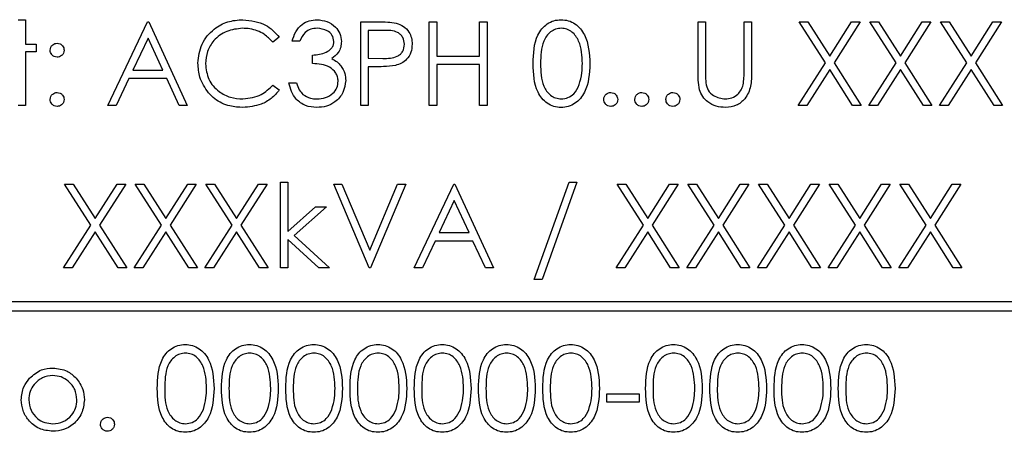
# Model space of a CAD drawing. Header units: millimetres. Extents: x 5 to 418, y 2 to 292.
# Tile 32 of 74: x 111.96 to 115.5, y 177.2 to 178.68. Entities that reach past the tile are written whole.
import ezdxf

# ---------------------------------------------------------------- set-up
doc = ezdxf.new("R2010")
doc.units = ezdxf.units.MM

msp = doc.modelspace()

# ---------------------------------------------------------------- linework, layer by layer
at = {"color": 7, "linetype": 'Continuous', "lineweight": 25}
for p, q in [((111.9571, 178.6809), (111.9841, 178.6809)), ((111.9841, 178.6809), (111.9841, 178.5925)), ((112.2802, 178.3732), (112.4225, 178.6732)), ((112.4225, 178.6732), (112.4264, 178.6732)), ((112.4264, 178.6732), (112.5648, 178.3732)), ((113.1879, 178.6732), (113.2468, 178.6732)), ((113.1879, 178.3732), (113.1879, 178.6732)), ((113.4341, 178.3732), (113.4341, 178.6732)), ((113.4341, 178.6732), (113.461, 178.6732)), ((113.461, 178.6732), (113.461, 178.5502)), ((113.6148, 178.5502), (113.6148, 178.6732)), ((113.6148, 178.6732), (113.6418, 178.6732)), ((113.6418, 178.6732), (113.6418, 178.3732)), ((114.3995, 178.6732), (114.4264, 178.6732)), ((114.3995, 178.492), (114.3995, 178.6732)), ((114.4264, 178.6732), (114.4264, 178.4935)), ((114.5648, 178.4935), (114.5648, 178.6732)), ((114.5648, 178.6732), (114.5918, 178.6732)), ((114.5918, 178.6732), (114.5918, 178.492)), ((114.857, 178.5262), (114.7629, 178.6732)), ((114.7629, 178.6732), (114.794, 178.6732)), ((114.794, 178.6732), (114.8725, 178.5505)), ((114.8725, 178.5505), (114.9511, 178.6732)), ((114.9821, 178.6732), (114.8881, 178.5262)), ((114.9511, 178.6732), (114.9821, 178.6732)), ((115.1109, 178.5262), (115.0168, 178.6732)), ((115.0168, 178.6732), (115.0478, 178.6732)), ((115.0478, 178.6732), (115.1264, 178.5505)), ((115.1264, 178.5505), (115.2049, 178.6732)), ((115.236, 178.6732), (115.1419, 178.5262)), ((115.2049, 178.6732), (115.236, 178.6732)), ((115.3647, 178.5262), (115.2706, 178.6732)), ((115.2706, 178.6732), (115.3017, 178.6732)), ((115.3017, 178.6732), (115.3802, 178.5505)), ((115.3802, 178.5505), (115.4588, 178.6732)), ((115.4898, 178.6732), (115.3958, 178.5262)), ((115.4588, 178.6732), (115.4898, 178.6732)), ((113.2697, 178.6425), (113.2148, 178.6425)), ((113.2148, 178.6425), (113.2148, 178.5425)), ((112.4242, 178.6148), (112.3698, 178.5002)), ((112.477, 178.5002), (112.4242, 178.6148)), ((112.8956, 178.6182), (112.8721, 178.6002)), ((112.9687, 178.604), (112.9418, 178.604)), ((111.9841, 178.5925), (112.0225, 178.5925)), ((112.0225, 178.5655), (111.9841, 178.5655)), ((111.9841, 178.5655), (111.9841, 178.3732)), ((112.0225, 178.5925), (112.0225, 178.5655)), ((113.0148, 178.5232), (113.0148, 178.554)), ((113.2148, 178.5425), (113.2674, 178.5418)), ((113.461, 178.5502), (113.6148, 178.5502)), ((114.7591, 178.3732), (114.857, 178.5262)), ((114.8881, 178.5262), (114.986, 178.3732)), ((115.0129, 178.3732), (115.1109, 178.5262)), ((115.1419, 178.5262), (115.2398, 178.3732)), ((115.2668, 178.3732), (115.3647, 178.5262)), ((115.3958, 178.5262), (115.4937, 178.3732)), ((112.3698, 178.5002), (112.477, 178.5002)), ((113.2363, 178.5117), (113.2148, 178.5117)), ((113.2148, 178.5117), (113.2148, 178.3732)), ((113.6148, 178.5194), (113.461, 178.5194)), ((113.461, 178.5194), (113.461, 178.3732)), ((113.6148, 178.3732), (113.6148, 178.5194)), ((114.8725, 178.502), (114.7901, 178.3732)), ((114.9549, 178.3732), (114.8725, 178.502)), ((115.1264, 178.502), (115.044, 178.3732)), ((115.2088, 178.3732), (115.1264, 178.502)), ((115.3802, 178.502), (115.2978, 178.3732)), ((115.4626, 178.3732), (115.3802, 178.502)), ((112.3552, 178.4694), (112.3096, 178.3732)), ((112.4912, 178.4694), (112.3552, 178.4694)), ((112.5356, 178.3732), (112.4912, 178.4694)), ((112.8721, 178.4463), (112.8956, 178.4285)), ((112.9302, 178.454), (112.9571, 178.454)), ((111.9841, 178.3732), (111.9571, 178.3732)), ((112.3096, 178.3732), (112.2802, 178.3732)), ((112.5648, 178.3732), (112.5356, 178.3732)), ((113.2148, 178.3732), (113.1879, 178.3732)), ((113.461, 178.3732), (113.4341, 178.3732)), ((113.6418, 178.3732), (113.6148, 178.3732)), ((114.7901, 178.3732), (114.7591, 178.3732)), ((114.986, 178.3732), (114.9549, 178.3732)), ((115.044, 178.3732), (115.0129, 178.3732)), ((115.2398, 178.3732), (115.2088, 178.3732)), ((115.2978, 178.3732), (115.2668, 178.3732)), ((115.4937, 178.3732), (115.4626, 178.3732)), ((112.2186, 177.9429), (112.1245, 178.0899)), ((112.1245, 178.0899), (112.1555, 178.0899)), ((112.1555, 178.0899), (112.2341, 177.9672)), ((112.2341, 177.9672), (112.3126, 178.0899)), ((112.3437, 178.0899), (112.2496, 177.9429)), ((112.3126, 178.0899), (112.3437, 178.0899)), ((112.3783, 178.0899), (112.4094, 178.0899)), ((112.4724, 177.9429), (112.3783, 178.0899)), ((112.4094, 178.0899), (112.4879, 177.9672)), ((112.4879, 177.9672), (112.5665, 178.0899)), ((112.5975, 178.0899), (112.5035, 177.9429)), ((112.5665, 178.0899), (112.5975, 178.0899)), ((112.7263, 177.9429), (112.6321, 178.0899)), ((112.6321, 178.0899), (112.6632, 178.0899)), ((112.6632, 178.0899), (112.7418, 177.9672)), ((112.7418, 177.9672), (112.8203, 178.0899)), ((112.8514, 178.0899), (112.7573, 177.9429)), ((112.8203, 178.0899), (112.8514, 178.0899)), ((112.8995, 178.0976), (112.9264, 178.0976)), ((112.8995, 177.7899), (112.8995, 178.0976)), ((112.9264, 178.0976), (112.9264, 177.9197)), ((113.0918, 178.0899), (113.1206, 178.0899)), ((113.2187, 177.7899), (113.0918, 178.0899)), ((113.1206, 178.0899), (113.2206, 177.8535)), ((113.2206, 177.8535), (113.3206, 178.0899)), ((113.3495, 178.0899), (113.2225, 177.7899)), ((113.3206, 178.0899), (113.3495, 178.0899)), ((113.3802, 177.7899), (113.5225, 178.0899)), ((113.5225, 178.0899), (113.5264, 178.0899)), ((113.5264, 178.0899), (113.6648, 177.7899)), ((113.811, 177.7476), (113.9365, 178.0976)), ((113.9648, 178.0976), (113.8394, 177.7476)), ((113.9365, 178.0976), (113.9648, 178.0976)), ((114.2032, 177.9429), (114.1091, 178.0899)), ((114.1091, 178.0899), (114.1401, 178.0899)), ((114.1401, 178.0899), (114.2187, 177.9672)), ((114.2187, 177.9672), (114.2972, 178.0899)), ((114.3283, 178.0899), (114.2343, 177.9429)), ((114.2972, 178.0899), (114.3283, 178.0899)), ((114.3629, 178.0899), (114.394, 178.0899)), ((114.457, 177.9429), (114.3629, 178.0899)), ((114.394, 178.0899), (114.4725, 177.9672)), ((114.4725, 177.9672), (114.5511, 178.0899)), ((114.5821, 178.0899), (114.4881, 177.9429)), ((114.5511, 178.0899), (114.5821, 178.0899)), ((114.7109, 177.9429), (114.6168, 178.0899)), ((114.6168, 178.0899), (114.6478, 178.0899)), ((114.6478, 178.0899), (114.7264, 177.9672)), ((114.7264, 177.9672), (114.8049, 178.0899)), ((114.836, 178.0899), (114.7419, 177.9429)), ((114.8049, 178.0899), (114.836, 178.0899)), ((114.8706, 178.0899), (114.9017, 178.0899)), ((114.9647, 177.9429), (114.8706, 178.0899)), ((114.9017, 178.0899), (114.9802, 177.9672)), ((114.9802, 177.9672), (115.0588, 178.0899)), ((115.0898, 178.0899), (114.9958, 177.9429)), ((115.0588, 178.0899), (115.0898, 178.0899)), ((115.2186, 177.9429), (115.1245, 178.0899)), ((115.1245, 178.0899), (115.1555, 178.0899)), ((115.1555, 178.0899), (115.2341, 177.9672)), ((115.2341, 177.9672), (115.3126, 178.0899)), ((115.3437, 178.0899), (115.2496, 177.9429)), ((115.3126, 178.0899), (115.3437, 178.0899)), ((113.5242, 178.0314), (113.4698, 177.9168)), ((113.577, 177.9168), (113.5242, 178.0314)), ((112.9264, 177.9197), (113.0261, 178.0091)), ((113.0648, 178.0091), (112.9491, 177.9053)), ((113.0261, 178.0091), (113.0648, 178.0091)), ((112.1206, 177.7899), (112.2186, 177.9429)), ((112.2496, 177.9429), (112.3475, 177.7899)), ((112.3745, 177.7899), (112.4724, 177.9429)), ((112.5035, 177.9429), (112.6014, 177.7899)), ((112.6283, 177.7899), (112.7263, 177.9429)), ((112.7573, 177.9429), (112.8552, 177.7899)), ((114.1052, 177.7899), (114.2032, 177.9429)), ((114.2343, 177.9429), (114.3321, 177.7899)), ((114.3591, 177.7899), (114.457, 177.9429)), ((114.4881, 177.9429), (114.586, 177.7899)), ((114.6129, 177.7899), (114.7109, 177.9429)), ((114.7419, 177.9429), (114.8398, 177.7899)), ((114.8668, 177.7899), (114.9647, 177.9429)), ((114.9958, 177.9429), (115.0937, 177.7899)), ((115.1206, 177.7899), (115.2186, 177.9429)), ((115.2496, 177.9429), (115.3475, 177.7899)), ((112.2341, 177.9186), (112.1517, 177.7899)), ((112.3165, 177.7899), (112.2341, 177.9186)), ((112.4879, 177.9186), (112.4055, 177.7899)), ((112.5703, 177.7899), (112.4879, 177.9186)), ((112.7418, 177.9186), (112.6594, 177.7899)), ((112.8242, 177.7899), (112.7418, 177.9186)), ((113.0377, 177.7899), (112.9264, 177.8909)), ((112.9264, 177.8909), (112.9264, 177.7899)), ((112.9491, 177.9053), (113.0764, 177.7899)), ((113.4698, 177.9168), (113.577, 177.9168)), ((114.2187, 177.9186), (114.1363, 177.7899)), ((114.3011, 177.7899), (114.2187, 177.9186)), ((114.4725, 177.9186), (114.3901, 177.7899)), ((114.5549, 177.7899), (114.4725, 177.9186)), ((114.7264, 177.9186), (114.644, 177.7899)), ((114.8088, 177.7899), (114.7264, 177.9186)), ((114.9802, 177.9186), (114.8978, 177.7899)), ((115.0626, 177.7899), (114.9802, 177.9186)), ((115.2341, 177.9186), (115.1517, 177.7899)), ((115.3165, 177.7899), (115.2341, 177.9186)), ((113.4552, 177.886), (113.4096, 177.7899)), ((113.5912, 177.886), (113.4552, 177.886)), ((113.6356, 177.7899), (113.5912, 177.886)), ((112.1517, 177.7899), (112.1206, 177.7899)), ((112.3475, 177.7899), (112.3165, 177.7899)), ((112.4055, 177.7899), (112.3745, 177.7899)), ((112.6014, 177.7899), (112.5703, 177.7899)), ((112.6594, 177.7899), (112.6283, 177.7899)), ((112.8552, 177.7899), (112.8242, 177.7899)), ((112.9264, 177.7899), (112.8995, 177.7899)), ((113.0764, 177.7899), (113.0377, 177.7899)), ((113.2225, 177.7899), (113.2187, 177.7899)), ((113.4096, 177.7899), (113.3802, 177.7899)), ((113.6648, 177.7899), (113.6356, 177.7899)), ((114.1363, 177.7899), (114.1052, 177.7899)), ((114.3321, 177.7899), (114.3011, 177.7899)), ((114.3901, 177.7899), (114.3591, 177.7899)), ((114.586, 177.7899), (114.5549, 177.7899)), ((114.644, 177.7899), (114.6129, 177.7899)), ((114.8398, 177.7899), (114.8088, 177.7899)), ((114.8978, 177.7899), (114.8668, 177.7899)), ((115.0937, 177.7899), (115.0626, 177.7899)), ((115.1517, 177.7899), (115.1206, 177.7899)), ((115.3475, 177.7899), (115.3165, 177.7899)), ((113.8394, 177.7476), (113.811, 177.7476)), ((118.5625, 177.6681), (110.5625, 177.6681)), ((110.5625, 177.6347), (118.5625, 177.6347)), ((114.0725, 177.3373), (114.1879, 177.3373)), ((114.0725, 177.3066), (114.0725, 177.3373)), ((114.1879, 177.3373), (114.1879, 177.3066)), ((114.1879, 177.3066), (114.0725, 177.3066))]:
    msp.add_line(p, q, dxfattribs=at)
for points, knots in [([(112.6033, 178.525), (112.606, 178.5485), (112.6115, 178.5955), (112.6559, 178.647), (112.7093, 178.6768), (112.7462, 178.6796), (112.7647, 178.6809)], [0, 0, 0, 0, 0.279512, 0.55908, 0.779374, 1, 1, 1, 1]), ([(112.7647, 178.6809), (112.7935, 178.6777), (112.845, 178.672), (112.8801, 178.6346), (112.8956, 178.6182)], [0, 0, 0, 0, 0.559517, 1, 1, 1, 1]), ([(112.9418, 178.604), (112.9452, 178.6155), (112.9521, 178.6386), (112.975, 178.6641), (113.0028, 178.6787), (113.0216, 178.6802), (113.0311, 178.6809)], [0, 0, 0, 0, 0.280288, 0.55968, 0.779747, 1, 1, 1, 1]), ([(113.0311, 178.6809), (113.0432, 178.6796), (113.0675, 178.677), (113.0966, 178.6577), (113.115, 178.6316), (113.1175, 178.6125), (113.1187, 178.603)], [0, 0, 0, 0, 0.280085, 0.559868, 0.780099, 1, 1, 1, 1]), ([(113.2468, 178.6732), (113.2596, 178.6733), (113.2825, 178.6733), (113.3051, 178.6701), (113.3151, 178.6687)], [0, 0, 0, 0, 0.560314, 1, 1, 1, 1]), ([(113.3151, 178.6687), (113.3242, 178.6654), (113.3424, 178.6589), (113.3613, 178.6386), (113.3712, 178.6155), (113.3721, 178.6003), (113.3725, 178.5928)], [0, 0, 0, 0, 0.279705, 0.559381, 0.779509, 1, 1, 1, 1]), ([(113.8071, 178.5231), (113.8083, 178.5589), (113.8098, 178.6038), (113.8377, 178.6488), (113.8572, 178.6667), (113.8811, 178.6788), (113.8987, 178.6802), (113.9075, 178.6809)], [0, 0, 0, 0, 0.498702, 0.624177, 0.749467, 0.874745, 1, 1, 1, 1]), ([(113.9075, 178.6809), (113.9163, 178.6802), (113.9339, 178.6788), (113.9661, 178.6631), (114.0067, 178.6131), (114.0093, 178.5591), (114.011, 178.5231)], [0, 0, 0, 0, 0.1256001, 0.2511969, 0.5005813, 1, 1, 1, 1]), ([(112.763, 178.6502), (112.7439, 178.648), (112.7056, 178.6436), (112.6609, 178.611), (112.6343, 178.5682), (112.6316, 178.538), (112.6302, 178.5229)], [0, 0, 0, 0, 0.279856, 0.559519, 0.779686, 1, 1, 1, 1]), ([(112.8721, 178.6002), (112.8623, 178.6104), (112.8461, 178.6272), (112.8168, 178.6414), (112.7904, 178.6489), (112.7722, 178.6497), (112.763, 178.6502)], [0, 0, 0, 0, 0.339327, 0.559466, 0.779727, 1, 1, 1, 1]), ([(113.0314, 178.6502), (113.0236, 178.6495), (113.008, 178.6483), (112.9832, 178.6333), (112.9742, 178.6151), (112.9687, 178.604)], [0, 0, 0, 0, 0.280636, 0.560364, 1, 1, 1, 1]), ([(113.0918, 178.6031), (113.0902, 178.6109), (113.0872, 178.6267), (113.0642, 178.6461), (113.0439, 178.6486), (113.0314, 178.6502)], [0, 0, 0, 0, 0.278859, 0.560074, 1, 1, 1, 1]), ([(113.3456, 178.5926), (113.3443, 178.6012), (113.3422, 178.6142), (113.3312, 178.6277), (113.31, 178.6429), (113.2876, 178.6427), (113.2697, 178.6425)], [0, 0, 0, 0, 0.248969, 0.374729, 0.500383, 1, 1, 1, 1]), ([(113.9084, 178.6502), (113.9015, 178.6495), (113.8877, 178.6481), (113.8695, 178.6375), (113.8549, 178.6228), (113.8351, 178.5863), (113.8345, 178.5512), (113.8341, 178.5232)], [0, 0, 0, 0, 0.125139, 0.250418, 0.375519, 0.500847, 1, 1, 1, 1]), ([(113.9841, 178.5232), (113.983, 178.5511), (113.9813, 178.5928), (113.9532, 178.634), (113.929, 178.648), (113.9152, 178.6494), (113.9084, 178.6502)], [0, 0, 0, 0, 0.500072, 0.749021, 0.874598, 1, 1, 1, 1]), ([(113.0148, 178.554), (113.0318, 178.5556), (113.0572, 178.5579), (113.0821, 178.5755), (113.0906, 178.5904), (113.0914, 178.5989), (113.0918, 178.6031)], [0, 0, 0, 0, 0.499418, 0.749016, 0.874544, 1, 1, 1, 1]), ([(113.1187, 178.603), (113.1182, 178.596), (113.1172, 178.5822), (113.1064, 178.5592), (113.0923, 178.548), (113.0837, 178.5413)], [0, 0, 0, 0, 0.280508, 0.560792, 1, 1, 1, 1]), ([(112.0725, 178.5713), (112.073, 178.575), (112.0739, 178.5823), (112.0807, 178.5905), (112.0889, 178.5955), (112.0946, 178.596), (112.0975, 178.5963)], [0, 0, 0, 0, 0.279585, 0.559454, 0.779697, 1, 1, 1, 1]), ([(112.0975, 178.5463), (112.0938, 178.5467), (112.0865, 178.5476), (112.0783, 178.5544), (112.0733, 178.5626), (112.0728, 178.5684), (112.0725, 178.5713)], [0, 0, 0, 0, 0.279647, 0.559299, 0.779615, 1, 1, 1, 1]), ([(112.0975, 178.5963), (112.1012, 178.5959), (112.1086, 178.595), (112.1167, 178.5882), (112.1218, 178.58), (112.1223, 178.5742), (112.1225, 178.5713)], [0, 0, 0, 0, 0.2796016, 0.559212, 0.7794752, 1, 1, 1, 1]), ([(112.1225, 178.5713), (112.1221, 178.5676), (112.1213, 178.5602), (112.1144, 178.5521), (112.1062, 178.547), (112.1004, 178.5465), (112.0975, 178.5463)], [0, 0, 0, 0, 0.279517, 0.559326, 0.779544, 1, 1, 1, 1]), ([(113.2674, 178.5418), (113.2856, 178.5417), (113.3085, 178.5417), (113.3307, 178.5567), (113.3422, 178.5704), (113.3443, 178.5838), (113.3456, 178.5926)], [0, 0, 0, 0, 0.499721, 0.62535, 0.751083, 1, 1, 1, 1]), ([(113.3725, 178.5928), (113.3718, 178.5829), (113.3704, 178.5631), (113.3554, 178.539), (113.3349, 178.5235), (113.3201, 178.5189), (113.3127, 178.5166)], [0, 0, 0, 0, 0.280099, 0.559324, 0.779458, 1, 1, 1, 1]), ([(113.0837, 178.5413), (113.0906, 178.5376), (113.1031, 178.5311), (113.1122, 178.5204), (113.1162, 178.5157)], [0, 0, 0, 0, 0.559795, 1, 1, 1, 1]), ([(112.6413, 178.418), (112.6289, 178.4362), (112.6067, 178.4687), (112.6044, 178.5077), (112.6033, 178.525)], [0, 0, 0, 0, 0.559029, 1, 1, 1, 1]), ([(112.6302, 178.5229), (112.6325, 178.5035), (112.6371, 178.4647), (112.6747, 178.4229), (112.7192, 178.3995), (112.7497, 178.3974), (112.7649, 178.3963)], [0, 0, 0, 0, 0.2794342, 0.5589213, 0.7792831, 1, 1, 1, 1]), ([(113.1071, 178.4598), (113.1067, 178.465), (113.1058, 178.4755), (113.0965, 178.4944), (113.0686, 178.5202), (113.0363, 178.522), (113.0148, 178.5232)], [0, 0, 0, 0, 0.125587, 0.251191, 0.500605, 1, 1, 1, 1]), ([(113.1162, 178.5157), (113.1219, 178.5065), (113.1322, 178.4901), (113.1335, 178.4708), (113.1341, 178.4624)], [0, 0, 0, 0, 0.559419, 1, 1, 1, 1]), ([(113.3127, 178.5166), (113.2985, 178.5148), (113.2731, 178.5116), (113.2476, 178.5117), (113.2363, 178.5117)], [0, 0, 0, 0, 0.5596942, 1, 1, 1, 1]), ([(113.9075, 178.3655), (113.8987, 178.3662), (113.8812, 178.3677), (113.8493, 178.3834), (113.8099, 178.4338), (113.8083, 178.4874), (113.8071, 178.5231)], [0, 0, 0, 0, 0.125551, 0.25109, 0.50025, 1, 1, 1, 1]), ([(113.8341, 178.5232), (113.8343, 178.4952), (113.8346, 178.4532), (113.8634, 178.4122), (113.8878, 178.3985), (113.9015, 178.397), (113.9084, 178.3963)], [0, 0, 0, 0, 0.500291, 0.749086, 0.874606, 1, 1, 1, 1]), ([(114.011, 178.5231), (114.0093, 178.4871), (114.0068, 178.4331), (113.966, 178.3834), (113.9339, 178.3677), (113.9163, 178.3663), (113.9075, 178.3655)], [0, 0, 0, 0, 0.499407, 0.748743, 0.874372, 1, 1, 1, 1]), ([(113.9727, 178.4478), (113.9765, 178.4616), (113.9834, 178.4863), (113.9839, 178.512), (113.9841, 178.5232)], [0, 0, 0, 0, 0.559599, 1, 1, 1, 1]), ([(114.4048, 178.4288), (114.4029, 178.4405), (114.3995, 178.4615), (114.3995, 178.4827), (114.3995, 178.492)], [0, 0, 0, 0, 0.559499, 1, 1, 1, 1]), ([(114.4264, 178.4935), (114.4264, 178.486), (114.4263, 178.4727), (114.4272, 178.4594), (114.4276, 178.4536)], [0, 0, 0, 0, 0.560124, 1, 1, 1, 1]), ([(114.5918, 178.492), (114.5915, 178.4753), (114.591, 178.4421), (114.5729, 178.3978), (114.538, 178.3698), (114.5117, 178.3669), (114.4986, 178.3655)], [0, 0, 0, 0, 0.281655, 0.560111, 0.78008, 1, 1, 1, 1]), ([(114.5618, 178.4469), (114.5629, 178.4556), (114.5649, 178.471), (114.5649, 178.4866), (114.5648, 178.4935)], [0, 0, 0, 0, 0.559624, 1, 1, 1, 1]), ([(113.1341, 178.4624), (113.1319, 178.4476), (113.1276, 178.4182), (113.0995, 178.3858), (113.0651, 178.3682), (113.0419, 178.3664), (113.0303, 178.3655)], [0, 0, 0, 0, 0.279304, 0.5588383, 0.779277, 1, 1, 1, 1]), ([(113.0308, 178.3963), (113.0412, 178.397), (113.0619, 178.3984), (113.0871, 178.414), (113.1041, 178.4353), (113.1061, 178.4516), (113.1071, 178.4598)], [0, 0, 0, 0, 0.280599, 0.560151, 0.780303, 1, 1, 1, 1]), ([(112.7649, 178.3963), (112.7881, 178.3991), (112.8296, 178.4042), (112.8591, 178.4334), (112.8721, 178.4463)], [0, 0, 0, 0, 0.558772, 1, 1, 1, 1]), ([(112.8956, 178.4285), (112.8864, 178.4179), (112.8679, 178.3967), (112.8234, 178.3712), (112.7872, 178.3677), (112.7651, 178.3655)], [0, 0, 0, 0, 0.28041, 0.560795, 1, 1, 1, 1]), ([(113.0303, 178.3655), (113.0165, 178.3667), (112.989, 178.3691), (112.9566, 178.3922), (112.9377, 178.4225), (112.9327, 178.4435), (112.9302, 178.454)], [0, 0, 0, 0, 0.279886, 0.558979, 0.779263, 1, 1, 1, 1]), ([(112.9571, 178.454), (112.9599, 178.4453), (112.9648, 178.4297), (112.9758, 178.4178), (112.9806, 178.4125)], [0, 0, 0, 0, 0.560694, 1, 1, 1, 1]), ([(113.9084, 178.3963), (113.9165, 178.3973), (113.9329, 178.3994), (113.9583, 178.4165), (113.9672, 178.4359), (113.9727, 178.4478)], [0, 0, 0, 0, 0.280257, 0.560781, 1, 1, 1, 1]), ([(114.4986, 178.3655), (114.4872, 178.3663), (114.4644, 178.3679), (114.4357, 178.3828), (114.4147, 178.4038), (114.4081, 178.4205), (114.4048, 178.4288)], [0, 0, 0, 0, 0.280221, 0.559914, 0.779952, 1, 1, 1, 1]), ([(114.4276, 178.4536), (114.4295, 178.4444), (114.4333, 178.4261), (114.459, 178.4025), (114.4826, 178.3987), (114.4971, 178.3963)], [0, 0, 0, 0, 0.281057, 0.560821, 1, 1, 1, 1]), ([(114.4971, 178.3963), (114.5053, 178.3972), (114.5219, 178.399), (114.5419, 178.4117), (114.5555, 178.4284), (114.5597, 178.4407), (114.5618, 178.4469)], [0, 0, 0, 0, 0.2797867, 0.5593768, 0.7795688, 1, 1, 1, 1]), ([(112.0725, 178.3944), (112.073, 178.3981), (112.0738, 178.4054), (112.0806, 178.4136), (112.0888, 178.4186), (112.0946, 178.4191), (112.0975, 178.4194)], [0, 0, 0, 0, 0.279576, 0.559284, 0.779552, 1, 1, 1, 1]), ([(112.0975, 178.3694), (112.0939, 178.3698), (112.0865, 178.3707), (112.0784, 178.3775), (112.0733, 178.3857), (112.0728, 178.3915), (112.0725, 178.3944)], [0, 0, 0, 0, 0.279581, 0.559143, 0.779575, 1, 1, 1, 1]), ([(112.0975, 178.4194), (112.1012, 178.419), (112.1086, 178.4181), (112.1167, 178.4112), (112.1218, 178.4031), (112.1223, 178.3973), (112.1225, 178.3944)], [0, 0, 0, 0, 0.279602, 0.559212, 0.779475, 1, 1, 1, 1]), ([(112.1225, 178.3944), (112.1221, 178.3907), (112.1212, 178.3833), (112.1144, 178.3752), (112.1062, 178.3702), (112.1004, 178.3696), (112.0975, 178.3694)], [0, 0, 0, 0, 0.2794691, 0.5593578, 0.7796739, 1, 1, 1, 1]), ([(112.7651, 178.3655), (112.7493, 178.3664), (112.7233, 178.3679), (112.6891, 178.3802), (112.6626, 178.3959), (112.6484, 178.4106), (112.6413, 178.418)], [0, 0, 0, 0, 0.339838, 0.559927, 0.779959, 1, 1, 1, 1]), ([(112.9806, 178.4125), (112.9893, 178.4071), (113.0047, 178.3975), (113.0228, 178.3967), (113.0308, 178.3963)], [0, 0, 0, 0, 0.558748, 1, 1, 1, 1]), ([(114.061, 178.3944), (114.0614, 178.3981), (114.0623, 178.4054), (114.0691, 178.4136), (114.0773, 178.4186), (114.0831, 178.4191), (114.086, 178.4194)], [0, 0, 0, 0, 0.279576, 0.559284, 0.779552, 1, 1, 1, 1]), ([(114.086, 178.3694), (114.0823, 178.3698), (114.075, 178.3707), (114.0668, 178.3775), (114.0618, 178.3857), (114.0613, 178.3915), (114.061, 178.3944)], [0, 0, 0, 0, 0.279581, 0.559143, 0.779575, 1, 1, 1, 1]), ([(114.086, 178.4194), (114.0897, 178.419), (114.0971, 178.4181), (114.1052, 178.4112), (114.1103, 178.4031), (114.1108, 178.3973), (114.111, 178.3944)], [0, 0, 0, 0, 0.279602, 0.559212, 0.779475, 1, 1, 1, 1]), ([(114.111, 178.3944), (114.1106, 178.3907), (114.1097, 178.3833), (114.1029, 178.3752), (114.0947, 178.3702), (114.0889, 178.3696), (114.086, 178.3694)], [0, 0, 0, 0, 0.279469, 0.559358, 0.779674, 1, 1, 1, 1]), ([(114.1725, 178.3944), (114.173, 178.3981), (114.1738, 178.4054), (114.1806, 178.4136), (114.1888, 178.4186), (114.1946, 178.4191), (114.1975, 178.4194)], [0, 0, 0, 0, 0.279576, 0.559284, 0.779552, 1, 1, 1, 1]), ([(114.1975, 178.3694), (114.1939, 178.3698), (114.1865, 178.3707), (114.1784, 178.3775), (114.1733, 178.3857), (114.1728, 178.3915), (114.1725, 178.3944)], [0, 0, 0, 0, 0.279581, 0.559143, 0.779575, 1, 1, 1, 1]), ([(114.1975, 178.4194), (114.2012, 178.419), (114.2086, 178.4181), (114.2167, 178.4112), (114.2218, 178.4031), (114.2223, 178.3973), (114.2225, 178.3944)], [0, 0, 0, 0, 0.279602, 0.559212, 0.779475, 1, 1, 1, 1]), ([(114.2225, 178.3944), (114.2221, 178.3907), (114.2212, 178.3833), (114.2144, 178.3752), (114.2062, 178.3702), (114.2004, 178.3696), (114.1975, 178.3694)], [0, 0, 0, 0, 0.279469, 0.559358, 0.779674, 1, 1, 1, 1]), ([(114.2841, 178.3944), (114.2845, 178.3981), (114.2854, 178.4054), (114.2922, 178.4136), (114.3004, 178.4186), (114.3062, 178.4191), (114.3091, 178.4194)], [0, 0, 0, 0, 0.279576, 0.559284, 0.779552, 1, 1, 1, 1]), ([(114.3091, 178.3694), (114.3054, 178.3698), (114.298, 178.3707), (114.2899, 178.3775), (114.2849, 178.3857), (114.2843, 178.3915), (114.2841, 178.3944)], [0, 0, 0, 0, 0.279581, 0.559143, 0.779575, 1, 1, 1, 1]), ([(114.3091, 178.4194), (114.3128, 178.419), (114.3202, 178.4181), (114.3283, 178.4112), (114.3334, 178.4031), (114.3338, 178.3973), (114.3341, 178.3944)], [0, 0, 0, 0, 0.279602, 0.559212, 0.779475, 1, 1, 1, 1]), ([(114.3341, 178.3944), (114.3336, 178.3907), (114.3328, 178.3833), (114.3259, 178.3752), (114.3178, 178.3702), (114.312, 178.3696), (114.3091, 178.3694)], [0, 0, 0, 0, 0.279469, 0.559358, 0.779674, 1, 1, 1, 1]), ([(112.4571, 177.3564), (112.4583, 177.3923), (112.4598, 177.4371), (112.4877, 177.4822), (112.5072, 177.5001), (112.5311, 177.5121), (112.5487, 177.5135), (112.5575, 177.5143)], [0, 0, 0, 0, 0.498702, 0.624177, 0.749467, 0.874745, 1, 1, 1, 1]), ([(112.5575, 177.5143), (112.5663, 177.5135), (112.5839, 177.5121), (112.6161, 177.4965), (112.6567, 177.4464), (112.6593, 177.3924), (112.661, 177.3564)], [0, 0, 0, 0, 0.1256, 0.251197, 0.500581, 1, 1, 1, 1]), ([(112.6879, 177.3564), (112.6891, 177.3923), (112.6905, 177.4371), (112.7185, 177.4822), (112.738, 177.5001), (112.7619, 177.5121), (112.7795, 177.5135), (112.7882, 177.5143)], [0, 0, 0, 0, 0.498702, 0.624177, 0.749467, 0.874745, 1, 1, 1, 1]), ([(112.7882, 177.5143), (112.797, 177.5135), (112.8147, 177.5121), (112.8469, 177.4965), (112.8874, 177.4464), (112.89, 177.3924), (112.8918, 177.3564)], [0, 0, 0, 0, 0.1256001, 0.2511969, 0.5005813, 1, 1, 1, 1]), ([(112.9187, 177.3564), (112.9198, 177.3923), (112.9213, 177.4371), (112.9493, 177.4822), (112.9687, 177.5001), (112.9927, 177.5121), (113.0102, 177.5135), (113.019, 177.5143)], [0, 0, 0, 0, 0.498702, 0.624177, 0.749467, 0.874745, 1, 1, 1, 1]), ([(113.019, 177.5143), (113.0278, 177.5135), (113.0455, 177.5121), (113.0777, 177.4965), (113.1182, 177.4464), (113.1208, 177.3924), (113.1225, 177.3564)], [0, 0, 0, 0, 0.1256001, 0.2511969, 0.5005813, 1, 1, 1, 1]), ([(113.1495, 177.3564), (113.1506, 177.3923), (113.1521, 177.4371), (113.18, 177.4822), (113.1995, 177.5001), (113.2235, 177.5121), (113.241, 177.5135), (113.2498, 177.5143)], [0, 0, 0, 0, 0.498702, 0.624177, 0.749467, 0.874745, 1, 1, 1, 1]), ([(113.2498, 177.5143), (113.2586, 177.5135), (113.2762, 177.5121), (113.3084, 177.4965), (113.349, 177.4464), (113.3516, 177.3924), (113.3533, 177.3564)], [0, 0, 0, 0, 0.1256, 0.251197, 0.500581, 1, 1, 1, 1]), ([(113.3802, 177.3564), (113.3814, 177.3923), (113.3828, 177.4371), (113.4108, 177.4822), (113.4303, 177.5001), (113.4542, 177.5121), (113.4718, 177.5135), (113.4805, 177.5143)], [0, 0, 0, 0, 0.498702, 0.624177, 0.749467, 0.874745, 1, 1, 1, 1]), ([(113.4805, 177.5143), (113.4894, 177.5135), (113.507, 177.5121), (113.5392, 177.4965), (113.5798, 177.4464), (113.5823, 177.3924), (113.5841, 177.3564)], [0, 0, 0, 0, 0.1256, 0.251197, 0.500581, 1, 1, 1, 1]), ([(113.611, 177.3564), (113.6122, 177.3923), (113.6136, 177.4371), (113.6416, 177.4822), (113.661, 177.5001), (113.685, 177.5121), (113.7025, 177.5135), (113.7113, 177.5143)], [0, 0, 0, 0, 0.498702, 0.624177, 0.749467, 0.874745, 1, 1, 1, 1]), ([(113.7113, 177.5143), (113.7201, 177.5135), (113.7378, 177.5121), (113.77, 177.4965), (113.8105, 177.4464), (113.8131, 177.3924), (113.8148, 177.3564)], [0, 0, 0, 0, 0.1256, 0.251197, 0.500581, 1, 1, 1, 1]), ([(113.8418, 177.3564), (113.8429, 177.3923), (113.8444, 177.4371), (113.8723, 177.4822), (113.8918, 177.5001), (113.9158, 177.5121), (113.9333, 177.5135), (113.9421, 177.5143)], [0, 0, 0, 0, 0.498702, 0.624177, 0.749467, 0.874745, 1, 1, 1, 1]), ([(113.9421, 177.5143), (113.9509, 177.5135), (113.9686, 177.5121), (114.0007, 177.4965), (114.0413, 177.4464), (114.0439, 177.3924), (114.0456, 177.3564)], [0, 0, 0, 0, 0.1256, 0.251197, 0.500581, 1, 1, 1, 1]), ([(114.211, 177.3564), (114.2122, 177.3923), (114.2136, 177.4371), (114.2416, 177.4822), (114.261, 177.5001), (114.285, 177.5121), (114.3025, 177.5135), (114.3113, 177.5143)], [0, 0, 0, 0, 0.498702, 0.624177, 0.749467, 0.874745, 1, 1, 1, 1]), ([(114.3113, 177.5143), (114.3201, 177.5135), (114.3378, 177.5121), (114.37, 177.4965), (114.4105, 177.4464), (114.4131, 177.3924), (114.4148, 177.3564)], [0, 0, 0, 0, 0.1256, 0.251197, 0.500581, 1, 1, 1, 1]), ([(114.4418, 177.3564), (114.4429, 177.3923), (114.4444, 177.4371), (114.4723, 177.4822), (114.4918, 177.5001), (114.5158, 177.5121), (114.5333, 177.5135), (114.5421, 177.5143)], [0, 0, 0, 0, 0.498702, 0.624177, 0.749467, 0.874745, 1, 1, 1, 1]), ([(114.5421, 177.5143), (114.5509, 177.5135), (114.5686, 177.5121), (114.6007, 177.4965), (114.6413, 177.4464), (114.6439, 177.3924), (114.6456, 177.3564)], [0, 0, 0, 0, 0.1256, 0.251197, 0.500581, 1, 1, 1, 1]), ([(114.6725, 177.3564), (114.6737, 177.3923), (114.6751, 177.4371), (114.7031, 177.4822), (114.7226, 177.5001), (114.7465, 177.5121), (114.7641, 177.5135), (114.7728, 177.5143)], [0, 0, 0, 0, 0.498702, 0.624177, 0.749467, 0.874745, 1, 1, 1, 1]), ([(114.7728, 177.5143), (114.7817, 177.5135), (114.7993, 177.5121), (114.8315, 177.4965), (114.8721, 177.4464), (114.8747, 177.3924), (114.8764, 177.3564)], [0, 0, 0, 0, 0.1256, 0.251197, 0.500581, 1, 1, 1, 1]), ([(114.9033, 177.3564), (114.9045, 177.3923), (114.9059, 177.4371), (114.9339, 177.4822), (114.9533, 177.5001), (114.9773, 177.5121), (114.9948, 177.5135), (115.0036, 177.5143)], [0, 0, 0, 0, 0.498702, 0.624177, 0.749467, 0.874745, 1, 1, 1, 1]), ([(115.0036, 177.5143), (115.0124, 177.5135), (115.0301, 177.5121), (115.0623, 177.4965), (115.1028, 177.4464), (115.1054, 177.3924), (115.1071, 177.3564)], [0, 0, 0, 0, 0.1256001, 0.2511969, 0.5005813, 1, 1, 1, 1]), ([(112.5584, 177.4835), (112.5515, 177.4828), (112.5377, 177.4814), (112.5195, 177.4709), (112.5049, 177.4561), (112.4851, 177.4196), (112.4845, 177.3846), (112.4841, 177.3566)], [0, 0, 0, 0, 0.125139, 0.250418, 0.375519, 0.500847, 1, 1, 1, 1]), ([(112.6341, 177.3566), (112.633, 177.3844), (112.6313, 177.4261), (112.6032, 177.4674), (112.579, 177.4813), (112.5652, 177.4828), (112.5584, 177.4835)], [0, 0, 0, 0, 0.500072, 0.749021, 0.874598, 1, 1, 1, 1]), ([(112.7891, 177.4835), (112.7822, 177.4828), (112.7685, 177.4814), (112.7502, 177.4709), (112.7357, 177.4561), (112.7158, 177.4196), (112.7153, 177.3846), (112.7148, 177.3566)], [0, 0, 0, 0, 0.125139, 0.250418, 0.375519, 0.500847, 1, 1, 1, 1]), ([(112.8648, 177.3566), (112.8637, 177.3844), (112.8621, 177.4261), (112.834, 177.4674), (112.8097, 177.4813), (112.796, 177.4828), (112.7891, 177.4835)], [0, 0, 0, 0, 0.500072, 0.749021, 0.874598, 1, 1, 1, 1]), ([(113.0199, 177.4835), (113.013, 177.4828), (112.9993, 177.4814), (112.981, 177.4709), (112.9665, 177.4561), (112.9466, 177.4196), (112.9461, 177.3846), (112.9456, 177.3566)], [0, 0, 0, 0, 0.125139, 0.250418, 0.375519, 0.500847, 1, 1, 1, 1]), ([(113.0956, 177.3566), (113.0945, 177.3844), (113.0928, 177.4261), (113.0648, 177.4674), (113.0405, 177.4813), (113.0268, 177.4828), (113.0199, 177.4835)], [0, 0, 0, 0, 0.500072, 0.749021, 0.874598, 1, 1, 1, 1]), ([(113.2507, 177.4835), (113.2438, 177.4828), (113.23, 177.4814), (113.2118, 177.4709), (113.1972, 177.4561), (113.1774, 177.4196), (113.1768, 177.3846), (113.1764, 177.3566)], [0, 0, 0, 0, 0.125139, 0.250418, 0.375519, 0.500847, 1, 1, 1, 1]), ([(113.3264, 177.3566), (113.3253, 177.3844), (113.3236, 177.4261), (113.2955, 177.4674), (113.2713, 177.4813), (113.2575, 177.4828), (113.2507, 177.4835)], [0, 0, 0, 0, 0.500072, 0.749021, 0.874598, 1, 1, 1, 1]), ([(113.4814, 177.4835), (113.4746, 177.4828), (113.4608, 177.4814), (113.4425, 177.4709), (113.428, 177.4561), (113.4081, 177.4196), (113.4076, 177.3846), (113.4071, 177.3566)], [0, 0, 0, 0, 0.125139, 0.250418, 0.375519, 0.500847, 1, 1, 1, 1]), ([(113.5571, 177.3566), (113.556, 177.3844), (113.5544, 177.4261), (113.5263, 177.4674), (113.502, 177.4813), (113.4883, 177.4828), (113.4814, 177.4835)], [0, 0, 0, 0, 0.500072, 0.749021, 0.874598, 1, 1, 1, 1]), ([(113.7122, 177.4835), (113.7053, 177.4828), (113.6916, 177.4814), (113.6733, 177.4709), (113.6588, 177.4561), (113.6389, 177.4196), (113.6384, 177.3846), (113.6379, 177.3566)], [0, 0, 0, 0, 0.125139, 0.250418, 0.375519, 0.500847, 1, 1, 1, 1]), ([(113.7879, 177.3566), (113.7868, 177.3844), (113.7851, 177.4261), (113.7571, 177.4674), (113.7328, 177.4813), (113.7191, 177.4828), (113.7122, 177.4835)], [0, 0, 0, 0, 0.500072, 0.749021, 0.874598, 1, 1, 1, 1]), ([(113.943, 177.4835), (113.9361, 177.4828), (113.9223, 177.4814), (113.9041, 177.4709), (113.8895, 177.4561), (113.8697, 177.4196), (113.8691, 177.3846), (113.8687, 177.3566)], [0, 0, 0, 0, 0.125139, 0.250418, 0.375519, 0.500847, 1, 1, 1, 1]), ([(114.0187, 177.3566), (114.0176, 177.3844), (114.0159, 177.4261), (113.9878, 177.4674), (113.9636, 177.4813), (113.9498, 177.4828), (113.943, 177.4835)], [0, 0, 0, 0, 0.500072, 0.749021, 0.874598, 1, 1, 1, 1]), ([(114.3122, 177.4835), (114.3053, 177.4828), (114.2916, 177.4814), (114.2733, 177.4709), (114.2588, 177.4561), (114.2389, 177.4196), (114.2384, 177.3846), (114.2379, 177.3566)], [0, 0, 0, 0, 0.125139, 0.250418, 0.375519, 0.500847, 1, 1, 1, 1]), ([(114.3879, 177.3566), (114.3868, 177.3844), (114.3851, 177.4261), (114.3571, 177.4674), (114.3328, 177.4813), (114.3191, 177.4828), (114.3122, 177.4835)], [0, 0, 0, 0, 0.500072, 0.749021, 0.874598, 1, 1, 1, 1]), ([(114.543, 177.4835), (114.5361, 177.4828), (114.5223, 177.4814), (114.5041, 177.4709), (114.4895, 177.4561), (114.4697, 177.4196), (114.4691, 177.3846), (114.4687, 177.3566)], [0, 0, 0, 0, 0.125139, 0.250418, 0.375519, 0.500847, 1, 1, 1, 1]), ([(114.6187, 177.3566), (114.6176, 177.3844), (114.6159, 177.4261), (114.5878, 177.4674), (114.5636, 177.4813), (114.5498, 177.4828), (114.543, 177.4835)], [0, 0, 0, 0, 0.500072, 0.749021, 0.874598, 1, 1, 1, 1]), ([(114.7737, 177.4835), (114.7669, 177.4828), (114.7531, 177.4814), (114.7349, 177.4709), (114.7203, 177.4561), (114.7004, 177.4196), (114.6999, 177.3846), (114.6995, 177.3566)], [0, 0, 0, 0, 0.125139, 0.250418, 0.375519, 0.500847, 1, 1, 1, 1]), ([(114.8495, 177.3566), (114.8483, 177.3844), (114.8467, 177.4261), (114.8186, 177.4674), (114.7943, 177.4813), (114.7806, 177.4828), (114.7737, 177.4835)], [0, 0, 0, 0, 0.500072, 0.749021, 0.874598, 1, 1, 1, 1]), ([(115.0045, 177.4835), (114.9976, 177.4828), (114.9839, 177.4814), (114.9656, 177.4709), (114.9511, 177.4561), (114.9312, 177.4196), (114.9307, 177.3846), (114.9302, 177.3566)], [0, 0, 0, 0, 0.125139, 0.250418, 0.375519, 0.500847, 1, 1, 1, 1]), ([(115.0802, 177.3566), (115.0791, 177.3844), (115.0775, 177.4261), (115.0494, 177.4674), (115.0251, 177.4813), (115.0114, 177.4828), (115.0045, 177.4835)], [0, 0, 0, 0, 0.500072, 0.749021, 0.874598, 1, 1, 1, 1]), ([(112.0821, 177.4027), (112.0693, 177.4012), (112.0437, 177.398), (112.0156, 177.3741), (111.9982, 177.3456), (111.9965, 177.3255), (111.9956, 177.3154)], [0, 0, 0, 0, 0.2794842, 0.5592561, 0.7795472, 1, 1, 1, 1]), ([(111.9987, 177.3933), (112.0123, 177.4051), (112.0365, 177.4261), (112.0683, 177.4286), (112.0823, 177.4296)], [0, 0, 0, 0, 0.55888, 1, 1, 1, 1]), ([(112.1687, 177.3154), (112.1672, 177.3282), (112.1643, 177.3539), (112.1406, 177.3821), (112.1124, 177.3999), (112.0922, 177.4018), (112.0821, 177.4027)], [0, 0, 0, 0, 0.279586, 0.559398, 0.779653, 1, 1, 1, 1]), ([(112.0823, 177.4296), (112.1001, 177.4278), (112.1319, 177.4245), (112.1553, 177.403), (112.1656, 177.3935)], [0, 0, 0, 0, 0.559182, 1, 1, 1, 1]), ([(111.9687, 177.3156), (111.9703, 177.3317), (111.9731, 177.3606), (111.9909, 177.3833), (111.9987, 177.3933)], [0, 0, 0, 0, 0.559285, 1, 1, 1, 1]), ([(112.1656, 177.3935), (112.1753, 177.3805), (112.1926, 177.3571), (112.1947, 177.3283), (112.1956, 177.3156)], [0, 0, 0, 0, 0.559216, 1, 1, 1, 1]), ([(112.5575, 177.1989), (112.5487, 177.1996), (112.5312, 177.201), (112.4993, 177.2167), (112.4599, 177.2671), (112.4583, 177.3207), (112.4571, 177.3564)], [0, 0, 0, 0, 0.125551, 0.25109, 0.50025, 1, 1, 1, 1]), ([(112.4841, 177.3566), (112.4843, 177.3285), (112.4846, 177.2865), (112.5134, 177.2456), (112.5378, 177.2319), (112.5515, 177.2304), (112.5584, 177.2296)], [0, 0, 0, 0, 0.500291, 0.749086, 0.874606, 1, 1, 1, 1]), ([(112.661, 177.3564), (112.6593, 177.3204), (112.6568, 177.2665), (112.616, 177.2167), (112.5839, 177.201), (112.5663, 177.1996), (112.5575, 177.1989)], [0, 0, 0, 0, 0.499407, 0.748743, 0.874372, 1, 1, 1, 1]), ([(112.6227, 177.2811), (112.6265, 177.295), (112.6334, 177.3197), (112.6339, 177.3453), (112.6341, 177.3566)], [0, 0, 0, 0, 0.559599, 1, 1, 1, 1]), ([(112.7882, 177.1989), (112.7795, 177.1996), (112.762, 177.201), (112.7301, 177.2167), (112.6907, 177.2671), (112.689, 177.3207), (112.6879, 177.3564)], [0, 0, 0, 0, 0.125551, 0.25109, 0.50025, 1, 1, 1, 1]), ([(112.7148, 177.3566), (112.7151, 177.3285), (112.7154, 177.2865), (112.7442, 177.2456), (112.7685, 177.2319), (112.7823, 177.2304), (112.7891, 177.2296)], [0, 0, 0, 0, 0.500291, 0.749086, 0.874606, 1, 1, 1, 1]), ([(112.8918, 177.3564), (112.8901, 177.3204), (112.8876, 177.2665), (112.8468, 177.2167), (112.8147, 177.201), (112.797, 177.1996), (112.7882, 177.1989)], [0, 0, 0, 0, 0.499407, 0.748743, 0.874372, 1, 1, 1, 1]), ([(112.8535, 177.2811), (112.8573, 177.295), (112.8641, 177.3197), (112.8646, 177.3453), (112.8648, 177.3566)], [0, 0, 0, 0, 0.559599, 1, 1, 1, 1]), ([(113.019, 177.1989), (113.0102, 177.1996), (112.9927, 177.201), (112.9609, 177.2167), (112.9215, 177.2671), (112.9198, 177.3207), (112.9187, 177.3564)], [0, 0, 0, 0, 0.125551, 0.25109, 0.50025, 1, 1, 1, 1]), ([(112.9456, 177.3566), (112.9458, 177.3285), (112.9462, 177.2865), (112.975, 177.2456), (112.9993, 177.2319), (113.013, 177.2304), (113.0199, 177.2296)], [0, 0, 0, 0, 0.500291, 0.749086, 0.874606, 1, 1, 1, 1]), ([(113.1225, 177.3564), (113.1209, 177.3204), (113.1183, 177.2665), (113.0776, 177.2167), (113.0455, 177.201), (113.0278, 177.1996), (113.019, 177.1989)], [0, 0, 0, 0, 0.499407, 0.748743, 0.874372, 1, 1, 1, 1]), ([(113.0843, 177.2811), (113.0881, 177.295), (113.0949, 177.3197), (113.0954, 177.3453), (113.0956, 177.3566)], [0, 0, 0, 0, 0.559599, 1, 1, 1, 1]), ([(113.2498, 177.1989), (113.241, 177.1996), (113.2235, 177.201), (113.1916, 177.2167), (113.1522, 177.2671), (113.1506, 177.3207), (113.1495, 177.3564)], [0, 0, 0, 0, 0.125551, 0.25109, 0.50025, 1, 1, 1, 1]), ([(113.1764, 177.3566), (113.1766, 177.3285), (113.1769, 177.2865), (113.2057, 177.2456), (113.2301, 177.2319), (113.2438, 177.2304), (113.2507, 177.2296)], [0, 0, 0, 0, 0.500291, 0.749086, 0.874606, 1, 1, 1, 1]), ([(113.3533, 177.3564), (113.3516, 177.3204), (113.3491, 177.2665), (113.3083, 177.2167), (113.2762, 177.201), (113.2586, 177.1996), (113.2498, 177.1989)], [0, 0, 0, 0, 0.499407, 0.748743, 0.874372, 1, 1, 1, 1]), ([(113.315, 177.2811), (113.3188, 177.295), (113.3257, 177.3197), (113.3262, 177.3453), (113.3264, 177.3566)], [0, 0, 0, 0, 0.5595988, 1, 1, 1, 1]), ([(113.4805, 177.1989), (113.4718, 177.1996), (113.4543, 177.201), (113.4224, 177.2167), (113.383, 177.2671), (113.3813, 177.3207), (113.3802, 177.3564)], [0, 0, 0, 0, 0.125551, 0.25109, 0.50025, 1, 1, 1, 1]), ([(113.4071, 177.3566), (113.4074, 177.3285), (113.4077, 177.2865), (113.4365, 177.2456), (113.4608, 177.2319), (113.4746, 177.2304), (113.4814, 177.2296)], [0, 0, 0, 0, 0.500291, 0.749086, 0.874606, 1, 1, 1, 1]), ([(113.5841, 177.3564), (113.5824, 177.3204), (113.5799, 177.2665), (113.5391, 177.2167), (113.507, 177.201), (113.4894, 177.1996), (113.4805, 177.1989)], [0, 0, 0, 0, 0.499407, 0.748743, 0.874372, 1, 1, 1, 1]), ([(113.5458, 177.2811), (113.5496, 177.295), (113.5564, 177.3197), (113.5569, 177.3453), (113.5571, 177.3566)], [0, 0, 0, 0, 0.559599, 1, 1, 1, 1]), ([(113.7113, 177.1989), (113.7025, 177.1996), (113.685, 177.201), (113.6532, 177.2167), (113.6138, 177.2671), (113.6121, 177.3207), (113.611, 177.3564)], [0, 0, 0, 0, 0.125551, 0.25109, 0.50025, 1, 1, 1, 1]), ([(113.6379, 177.3566), (113.6381, 177.3285), (113.6385, 177.2865), (113.6673, 177.2456), (113.6916, 177.2319), (113.7053, 177.2304), (113.7122, 177.2296)], [0, 0, 0, 0, 0.500291, 0.749086, 0.874606, 1, 1, 1, 1]), ([(113.8148, 177.3564), (113.8132, 177.3204), (113.8107, 177.2665), (113.7699, 177.2167), (113.7378, 177.201), (113.7201, 177.1996), (113.7113, 177.1989)], [0, 0, 0, 0, 0.499407, 0.748743, 0.874372, 1, 1, 1, 1]), ([(113.7766, 177.2811), (113.7804, 177.295), (113.7872, 177.3197), (113.7877, 177.3453), (113.7879, 177.3566)], [0, 0, 0, 0, 0.559599, 1, 1, 1, 1]), ([(113.9421, 177.1989), (113.9333, 177.1996), (113.9158, 177.201), (113.8839, 177.2167), (113.8445, 177.2671), (113.8429, 177.3207), (113.8418, 177.3564)], [0, 0, 0, 0, 0.125551, 0.25109, 0.50025, 1, 1, 1, 1]), ([(113.8687, 177.3566), (113.8689, 177.3285), (113.8692, 177.2865), (113.898, 177.2456), (113.9224, 177.2319), (113.9361, 177.2304), (113.943, 177.2296)], [0, 0, 0, 0, 0.500291, 0.749086, 0.874606, 1, 1, 1, 1]), ([(114.0456, 177.3564), (114.0439, 177.3204), (114.0414, 177.2665), (114.0006, 177.2167), (113.9685, 177.201), (113.9509, 177.1996), (113.9421, 177.1989)], [0, 0, 0, 0, 0.499407, 0.748743, 0.874372, 1, 1, 1, 1]), ([(114.0073, 177.2811), (114.0112, 177.295), (114.018, 177.3197), (114.0185, 177.3453), (114.0187, 177.3566)], [0, 0, 0, 0, 0.559599, 1, 1, 1, 1]), ([(114.3113, 177.1989), (114.3025, 177.1996), (114.285, 177.201), (114.2532, 177.2167), (114.2138, 177.2671), (114.2121, 177.3207), (114.211, 177.3564)], [0, 0, 0, 0, 0.125551, 0.25109, 0.50025, 1, 1, 1, 1]), ([(114.2379, 177.3566), (114.2381, 177.3285), (114.2385, 177.2865), (114.2673, 177.2456), (114.2916, 177.2319), (114.3053, 177.2304), (114.3122, 177.2296)], [0, 0, 0, 0, 0.500291, 0.749086, 0.874606, 1, 1, 1, 1]), ([(114.4148, 177.3564), (114.4132, 177.3204), (114.4107, 177.2665), (114.3699, 177.2167), (114.3378, 177.201), (114.3201, 177.1996), (114.3113, 177.1989)], [0, 0, 0, 0, 0.4994065, 0.7487427, 0.8743724, 1, 1, 1, 1]), ([(114.3766, 177.2811), (114.3804, 177.295), (114.3872, 177.3197), (114.3877, 177.3453), (114.3879, 177.3566)], [0, 0, 0, 0, 0.559599, 1, 1, 1, 1]), ([(114.5421, 177.1989), (114.5333, 177.1996), (114.5158, 177.201), (114.4839, 177.2167), (114.4445, 177.2671), (114.4429, 177.3207), (114.4418, 177.3564)], [0, 0, 0, 0, 0.125551, 0.25109, 0.50025, 1, 1, 1, 1]), ([(114.4687, 177.3566), (114.4689, 177.3285), (114.4692, 177.2865), (114.498, 177.2456), (114.5224, 177.2319), (114.5361, 177.2304), (114.543, 177.2296)], [0, 0, 0, 0, 0.500291, 0.749086, 0.874606, 1, 1, 1, 1]), ([(114.6456, 177.3564), (114.6439, 177.3204), (114.6414, 177.2665), (114.6006, 177.2167), (114.5685, 177.201), (114.5509, 177.1996), (114.5421, 177.1989)], [0, 0, 0, 0, 0.499407, 0.748743, 0.874372, 1, 1, 1, 1]), ([(114.6073, 177.2811), (114.6112, 177.295), (114.618, 177.3197), (114.6185, 177.3453), (114.6187, 177.3566)], [0, 0, 0, 0, 0.559599, 1, 1, 1, 1]), ([(114.7728, 177.1989), (114.7641, 177.1996), (114.7466, 177.201), (114.7147, 177.2167), (114.6753, 177.2671), (114.6736, 177.3207), (114.6725, 177.3564)], [0, 0, 0, 0, 0.125551, 0.25109, 0.50025, 1, 1, 1, 1]), ([(114.6995, 177.3566), (114.6997, 177.3285), (114.7, 177.2865), (114.7288, 177.2456), (114.7531, 177.2319), (114.7669, 177.2304), (114.7737, 177.2296)], [0, 0, 0, 0, 0.500291, 0.749086, 0.874606, 1, 1, 1, 1]), ([(114.8764, 177.3564), (114.8747, 177.3204), (114.8722, 177.2665), (114.8314, 177.2167), (114.7993, 177.201), (114.7817, 177.1996), (114.7728, 177.1989)], [0, 0, 0, 0, 0.4994065, 0.7487427, 0.8743724, 1, 1, 1, 1]), ([(114.8381, 177.2811), (114.8419, 177.295), (114.8487, 177.3197), (114.8492, 177.3453), (114.8495, 177.3566)], [0, 0, 0, 0, 0.559599, 1, 1, 1, 1]), ([(115.0036, 177.1989), (114.9948, 177.1996), (114.9773, 177.201), (114.9455, 177.2167), (114.9061, 177.2671), (114.9044, 177.3207), (114.9033, 177.3564)], [0, 0, 0, 0, 0.125551, 0.25109, 0.50025, 1, 1, 1, 1]), ([(114.9302, 177.3566), (114.9304, 177.3285), (114.9308, 177.2865), (114.9596, 177.2456), (114.9839, 177.2319), (114.9976, 177.2304), (115.0045, 177.2296)], [0, 0, 0, 0, 0.500291, 0.749086, 0.874606, 1, 1, 1, 1]), ([(115.1071, 177.3564), (115.1055, 177.3204), (115.103, 177.2665), (115.0622, 177.2167), (115.0301, 177.201), (115.0124, 177.1996), (115.0036, 177.1989)], [0, 0, 0, 0, 0.499407, 0.748743, 0.874372, 1, 1, 1, 1]), ([(115.0689, 177.2811), (115.0727, 177.295), (115.0795, 177.3197), (115.08, 177.3453), (115.0802, 177.3566)], [0, 0, 0, 0, 0.5595988, 1, 1, 1, 1]), ([(112.0823, 177.2027), (112.0655, 177.2044), (112.0319, 177.2078), (111.9949, 177.2389), (111.9723, 177.2761), (111.9699, 177.3024), (111.9687, 177.3156)], [0, 0, 0, 0, 0.279776, 0.559179, 0.779592, 1, 1, 1, 1]), ([(111.9956, 177.3154), (111.9972, 177.3027), (112.0004, 177.2774), (112.0233, 177.2486), (112.0522, 177.2323), (112.0722, 177.2305), (112.0821, 177.2296)], [0, 0, 0, 0, 0.279618, 0.559167, 0.779512, 1, 1, 1, 1]), ([(112.0821, 177.2296), (112.0949, 177.2311), (112.1203, 177.234), (112.149, 177.2568), (112.1658, 177.2855), (112.1677, 177.3054), (112.1687, 177.3154)], [0, 0, 0, 0, 0.279745, 0.559113, 0.779606, 1, 1, 1, 1]), ([(112.1956, 177.3156), (112.1936, 177.2989), (112.1894, 177.2656), (112.1592, 177.2281), (112.1217, 177.2057), (112.0954, 177.2037), (112.0823, 177.2027)], [0, 0, 0, 0, 0.279521, 0.559381, 0.779507, 1, 1, 1, 1]), ([(112.5584, 177.2296), (112.5665, 177.2307), (112.5829, 177.2327), (112.6083, 177.2498), (112.6172, 177.2693), (112.6227, 177.2811)], [0, 0, 0, 0, 0.280257, 0.560781, 1, 1, 1, 1]), ([(112.7891, 177.2296), (112.7973, 177.2307), (112.8137, 177.2327), (112.839, 177.2498), (112.848, 177.2693), (112.8535, 177.2811)], [0, 0, 0, 0, 0.280257, 0.560781, 1, 1, 1, 1]), ([(113.0199, 177.2296), (113.0281, 177.2307), (113.0445, 177.2327), (113.0698, 177.2498), (113.0788, 177.2693), (113.0843, 177.2811)], [0, 0, 0, 0, 0.280257, 0.560781, 1, 1, 1, 1]), ([(113.2507, 177.2296), (113.2589, 177.2307), (113.2752, 177.2327), (113.3006, 177.2498), (113.3095, 177.2693), (113.315, 177.2811)], [0, 0, 0, 0, 0.280257, 0.560781, 1, 1, 1, 1]), ([(113.4814, 177.2296), (113.4896, 177.2307), (113.506, 177.2327), (113.5313, 177.2498), (113.5403, 177.2693), (113.5458, 177.2811)], [0, 0, 0, 0, 0.280257, 0.560781, 1, 1, 1, 1]), ([(113.7122, 177.2296), (113.7204, 177.2307), (113.7368, 177.2327), (113.7621, 177.2498), (113.7711, 177.2693), (113.7766, 177.2811)], [0, 0, 0, 0, 0.280257, 0.560781, 1, 1, 1, 1]), ([(113.943, 177.2296), (113.9512, 177.2307), (113.9676, 177.2327), (113.9929, 177.2498), (114.0019, 177.2693), (114.0073, 177.2811)], [0, 0, 0, 0, 0.280257, 0.560781, 1, 1, 1, 1]), ([(114.3122, 177.2296), (114.3204, 177.2307), (114.3368, 177.2327), (114.3621, 177.2498), (114.3711, 177.2693), (114.3766, 177.2811)], [0, 0, 0, 0, 0.280257, 0.560781, 1, 1, 1, 1]), ([(114.543, 177.2296), (114.5512, 177.2307), (114.5676, 177.2327), (114.5929, 177.2498), (114.6019, 177.2693), (114.6073, 177.2811)], [0, 0, 0, 0, 0.280257, 0.560781, 1, 1, 1, 1]), ([(114.7737, 177.2296), (114.7819, 177.2307), (114.7983, 177.2327), (114.8237, 177.2498), (114.8326, 177.2693), (114.8381, 177.2811)], [0, 0, 0, 0, 0.280257, 0.560781, 1, 1, 1, 1]), ([(115.0045, 177.2296), (115.0127, 177.2307), (115.0291, 177.2327), (115.0544, 177.2498), (115.0634, 177.2693), (115.0689, 177.2811)], [0, 0, 0, 0, 0.280257, 0.560781, 1, 1, 1, 1]), ([(112.2533, 177.2277), (112.2537, 177.2314), (112.2546, 177.2388), (112.2614, 177.2469), (112.2696, 177.252), (112.2754, 177.2525), (112.2783, 177.2527)], [0, 0, 0, 0, 0.279576, 0.559284, 0.779552, 1, 1, 1, 1]), ([(112.2783, 177.2027), (112.2746, 177.2032), (112.2673, 177.2041), (112.2591, 177.2109), (112.2541, 177.219), (112.2536, 177.2248), (112.2533, 177.2277)], [0, 0, 0, 0, 0.2795812, 0.5591432, 0.7795754, 1, 1, 1, 1]), ([(112.2783, 177.2527), (112.282, 177.2523), (112.2894, 177.2515), (112.2975, 177.2446), (112.3026, 177.2364), (112.3031, 177.2306), (112.3033, 177.2277)], [0, 0, 0, 0, 0.279602, 0.559212, 0.779475, 1, 1, 1, 1]), ([(112.3033, 177.2277), (112.3029, 177.224), (112.302, 177.2167), (112.2952, 177.2085), (112.287, 177.2035), (112.2812, 177.203), (112.2783, 177.2027)], [0, 0, 0, 0, 0.279469, 0.559358, 0.779674, 1, 1, 1, 1])]:
    msp.add_open_spline(points, degree=3, knots=knots, dxfattribs=at)

doc.saveas('drawing.dxf')
